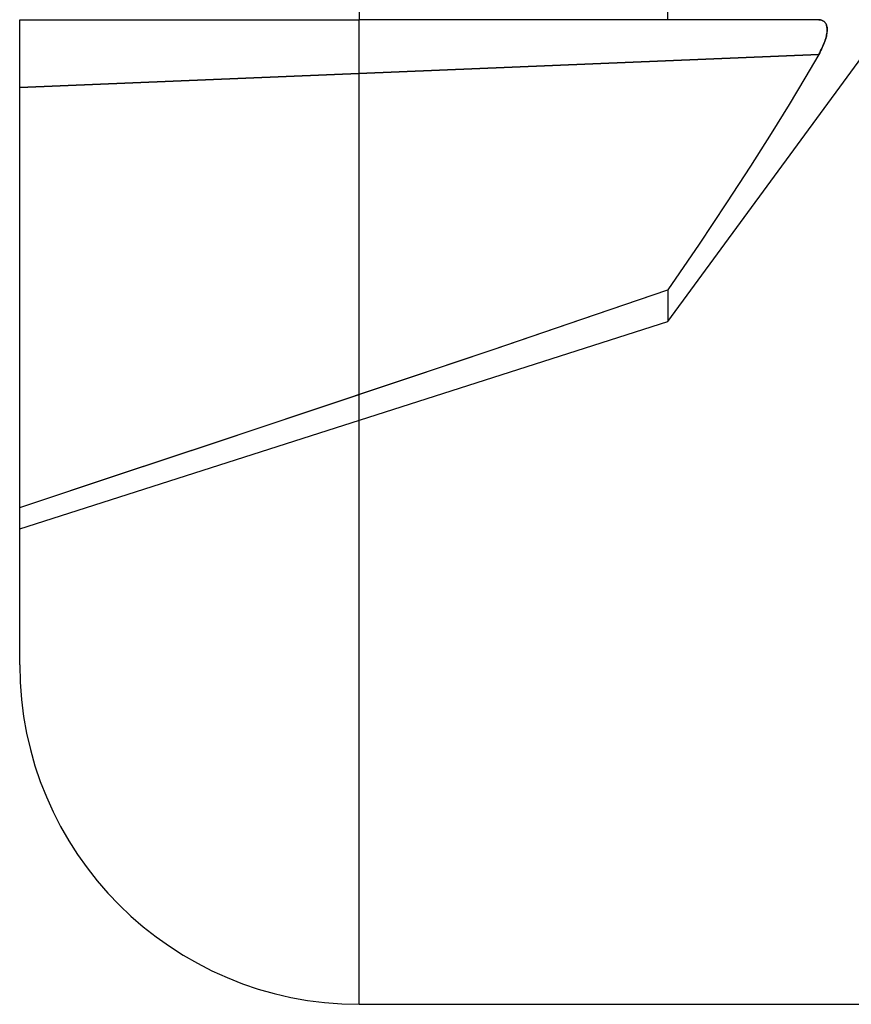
# Model space of a CAD drawing. Header units: millimetres. Extents: x -50 to 1, y 0 to 191.
# Tile 17 of 151: x -20.75 to -18.3, y 3.94 to 6.84. Entities that reach past the tile are written whole.
import ezdxf

# ---------------------------------------------------------------- set-up
doc = ezdxf.new("R2010")
doc.units = ezdxf.units.MM
doc.layers.add('MAIN-2', color=7, linetype='Continuous')

msp = doc.modelspace()

# ---------------------------------------------------------------- linework, layer by layer
at = {"layer": 'MAIN-2'}
for p, q in [((-19.75, 7.8351), (-19.75, 6.835)), ((-18.8405, 6.835), (-18.8405, 7.3351)), ((-18.8405, 5.9463), (-17.822, 7.3351)), ((-18.8405, 6.835), (-18.8405, 7.3351)), ((-18.8405, 5.9463), (-17.822, 7.3351)), ((-18.8405, 6.835), (-18.8405, 7.3351)), ((-18.8405, 5.9463), (-17.822, 7.3351)), ((-18.8405, 6.835), (-18.8405, 7.3351)), ((-18.8405, 5.9463), (-17.822, 7.3351)), ((-18.8405, 6.835), (-18.8405, 7.3351)), ((-18.8405, 5.9463), (-17.822, 7.3351)), ((-18.8405, 6.835), (-18.8405, 7.3351)), ((-18.8405, 5.9463), (-17.822, 7.3351)), ((-18.8405, 6.835), (-18.8405, 7.3351)), ((-18.8405, 5.9463), (-17.822, 7.3351)), ((-20.75, 6.835), (-20.75, 6.835)), ((-20.75, 6.835), (-20.75, 6.835)), ((-20.75, 4.9351), (-20.75, 6.835)), ((-20.75, 6.835), (-20.749, 6.835)), ((-20.75, 6.835), (-20.75, 6.835)), ((-20.75, 6.835), (-20.75, 6.835)), ((-20.75, 6.835), (-20.75, 6.835)), ((-20.75, 6.835), (-20.75, 6.835)), ((-20.75, 6.835), (-20.75, 6.835)), ((-20.75, 6.835), (-20.75, 6.835)), ((-20.75, 6.835), (-20.75, 6.835)), ((-20.75, 6.835), (-20.75, 6.835)), ((-20.75, 6.835), (-20.75, 6.835)), ((-20.75, 6.835), (-20.75, 6.835)), ((-20.75, 6.835), (-20.75, 6.835)), ((-20.75, 6.835), (-20.75, 6.835)), ((-20.749, 6.835), (-20.7459, 6.835)), ((-20.7459, 6.835), (-20.7408, 6.835)), ((-20.7408, 6.835), (-20.7337, 6.835)), ((-20.7337, 6.835), (-20.7246, 6.835)), ((-20.7246, 6.835), (-20.7137, 6.835)), ((-20.7137, 6.835), (-20.7009, 6.835)), ((-20.7009, 6.835), (-20.6865, 6.835)), ((-20.6865, 6.835), (-20.6704, 6.835)), ((-20.6704, 6.835), (-20.6525, 6.835)), ((-20.6525, 6.835), (-20.6327, 6.835)), ((-20.6327, 6.835), (-20.6108, 6.835)), ((-20.6108, 6.835), (-20.5867, 6.835)), ((-20.5867, 6.835), (-20.5606, 6.835)), ((-20.5606, 6.835), (-20.5328, 6.835)), ((-20.5328, 6.835), (-20.5034, 6.835)), ((-20.5034, 6.835), (-20.4726, 6.835)), ((-20.4726, 6.835), (-20.4406, 6.835)), ((-20.4406, 6.835), (-20.4075, 6.835)), ((-20.4075, 6.835), (-20.3733, 6.835)), ((-20.3733, 6.835), (-20.3382, 6.835)), ((-20.3382, 6.835), (-20.3018, 6.835)), ((-20.3018, 6.835), (-20.264, 6.835)), ((-20.264, 6.835), (-20.2246, 6.835)), ((-20.2246, 6.835), (-20.1838, 6.835)), ((-20.1838, 6.835), (-20.1419, 6.835)), ((-20.1419, 6.835), (-20.0993, 6.835)), ((-20.0993, 6.835), (-20.0563, 6.835)), ((-20.0563, 6.835), (-20.013, 6.835)), ((-20.013, 6.835), (-19.9695, 6.835)), ((-19.9695, 6.835), (-19.9258, 6.835)), ((-19.9258, 6.835), (-19.8821, 6.835)), ((-19.8821, 6.835), (-19.8382, 6.835)), ((-19.8382, 6.835), (-19.7942, 6.835)), ((-19.7942, 6.835), (-19.75, 6.835)), ((-19.75, 3.9351), (-19.75, 6.835)), ((-19.75, 3.9351), (-19.75, 6.835)), ((-19.75, 6.835), (-19.75, 6.835)), ((-19.75, 6.835), (-19.75, 6.835)), ((-19.6199, 6.835), (-19.75, 6.835)), ((-19.75, 3.9351), (-19.75, 6.835)), ((-19.75, 3.9351), (-19.75, 6.835)), ((-19.75, 6.835), (-19.75, 6.835)), ((-19.75, 6.835), (-19.75, 6.835)), ((-19.75, 3.9351), (-19.75, 6.835)), ((-19.75, 3.9351), (-19.75, 6.835)), ((-19.75, 6.835), (-19.75, 6.835)), ((-19.75, 6.835), (-19.75, 6.835)), ((-19.75, 3.9351), (-19.75, 6.835)), ((-19.75, 3.9351), (-19.75, 6.835)), ((-19.75, 6.835), (-19.75, 6.835)), ((-19.75, 6.835), (-19.75, 6.835)), ((-19.75, 3.9351), (-19.75, 6.835)), ((-19.75, 3.9351), (-19.75, 6.835)), ((-19.75, 6.835), (-19.75, 6.835)), ((-19.75, 6.835), (-19.75, 6.835)), ((-19.75, 3.9351), (-19.75, 6.835)), ((-19.75, 6.835), (-19.75, 6.835)), ((-19.75, 6.835), (-19.75, 6.835)), ((-19.75, 3.9351), (-19.75, 6.835)), ((-19.75, 3.9351), (-19.75, 6.835)), ((-19.75, 6.835), (-19.75, 6.835)), ((-19.75, 6.835), (-19.75, 6.835)), ((-19.75, 3.9351), (-19.75, 6.835)), ((-19.4899, 6.835), (-19.6199, 6.835)), ((-19.3599, 6.835), (-19.4899, 6.835)), ((-19.23, 6.835), (-19.3599, 6.835)), ((-19.1001, 6.835), (-19.23, 6.835)), ((-18.9703, 6.835), (-19.1001, 6.835)), ((-18.8405, 6.835), (-18.9703, 6.835)), ((-18.7489, 6.835), (-18.8405, 6.835)), ((-18.6682, 6.835), (-18.7489, 6.835)), ((-18.5975, 6.835), (-18.6682, 6.835)), ((-18.536, 6.835), (-18.5975, 6.835)), ((-18.4829, 6.835), (-18.536, 6.835)), ((-18.4367, 6.835), (-18.4829, 6.835)), ((-18.3961, 6.835), (-18.4367, 6.835)), ((-18.3933, 6.8349), (-18.3961, 6.835)), ((-18.3961, 6.835), (-18.3933, 6.8349)), ((-18.3961, 6.835), (-18.3933, 6.8349)), ((-18.3933, 6.8349), (-18.3961, 6.835)), ((-18.3961, 6.835), (-18.3933, 6.8349)), ((-18.3933, 6.8349), (-18.3961, 6.835)), ((-18.3961, 6.835), (-18.3933, 6.8349)), ((-18.3933, 6.8349), (-18.3961, 6.835)), ((-18.3961, 6.835), (-18.3933, 6.8349)), ((-18.3933, 6.8349), (-18.3961, 6.835)), ((-18.3961, 6.835), (-18.3933, 6.8349)), ((-18.3933, 6.8349), (-18.3961, 6.835)), ((-18.3961, 6.835), (-18.3933, 6.8349)), ((-18.3933, 6.8349), (-18.3961, 6.835)), ((-18.3906, 6.8345), (-18.3933, 6.8349)), ((-18.3933, 6.8349), (-18.3906, 6.8345)), ((-18.3933, 6.8349), (-18.3906, 6.8345)), ((-18.3906, 6.8345), (-18.3933, 6.8349)), ((-18.3933, 6.8349), (-18.3906, 6.8345)), ((-18.3906, 6.8345), (-18.3933, 6.8349)), ((-18.3933, 6.8349), (-18.3906, 6.8345)), ((-18.3906, 6.8345), (-18.3933, 6.8349)), ((-18.3933, 6.8349), (-18.3906, 6.8345)), ((-18.3906, 6.8345), (-18.3933, 6.8349)), ((-18.3933, 6.8349), (-18.3906, 6.8345)), ((-18.3906, 6.8345), (-18.3933, 6.8349)), ((-18.3933, 6.8349), (-18.3906, 6.8345)), ((-18.3906, 6.8345), (-18.3933, 6.8349)), ((-18.3882, 6.8339), (-18.3906, 6.8345)), ((-18.3906, 6.8345), (-18.3882, 6.8339)), ((-18.3906, 6.8345), (-18.3882, 6.8339)), ((-18.3882, 6.8339), (-18.3906, 6.8345)), ((-18.3906, 6.8345), (-18.3882, 6.8339)), ((-18.3882, 6.8339), (-18.3906, 6.8345)), ((-18.3906, 6.8345), (-18.3882, 6.8339)), ((-18.3882, 6.8339), (-18.3906, 6.8345)), ((-18.3906, 6.8345), (-18.3882, 6.8339)), ((-18.3882, 6.8339), (-18.3906, 6.8345)), ((-18.3906, 6.8345), (-18.3882, 6.8339)), ((-18.3882, 6.8339), (-18.3906, 6.8345)), ((-18.3906, 6.8345), (-18.3882, 6.8339)), ((-18.3882, 6.8339), (-18.3906, 6.8345)), ((-18.3859, 6.8331), (-18.3882, 6.8339)), ((-18.3882, 6.8339), (-18.3859, 6.8331)), ((-18.3882, 6.8339), (-18.3859, 6.8331)), ((-18.3859, 6.8331), (-18.3882, 6.8339)), ((-18.3882, 6.8339), (-18.3859, 6.8331)), ((-18.3859, 6.8331), (-18.3882, 6.8339)), ((-18.3882, 6.8339), (-18.3859, 6.8331)), ((-18.3859, 6.8331), (-18.3882, 6.8339)), ((-18.3882, 6.8339), (-18.3859, 6.8331)), ((-18.3859, 6.8331), (-18.3882, 6.8339)), ((-18.3882, 6.8339), (-18.3859, 6.8331)), ((-18.3859, 6.8331), (-18.3882, 6.8339)), ((-18.3882, 6.8339), (-18.3859, 6.8331)), ((-18.3859, 6.8331), (-18.3882, 6.8339)), ((-18.3837, 6.832), (-18.3859, 6.8331)), ((-18.3859, 6.8331), (-18.3837, 6.832)), ((-18.3859, 6.8331), (-18.3837, 6.832)), ((-18.3837, 6.832), (-18.3859, 6.8331)), ((-18.3859, 6.8331), (-18.3837, 6.832)), ((-18.3837, 6.832), (-18.3859, 6.8331)), ((-18.3859, 6.8331), (-18.3837, 6.832)), ((-18.3837, 6.832), (-18.3859, 6.8331)), ((-18.3859, 6.8331), (-18.3837, 6.832)), ((-18.3837, 6.832), (-18.3859, 6.8331)), ((-18.3859, 6.8331), (-18.3837, 6.832)), ((-18.3837, 6.832), (-18.3859, 6.8331)), ((-18.3859, 6.8331), (-18.3837, 6.832)), ((-18.3837, 6.832), (-18.3859, 6.8331)), ((-18.3818, 6.8308), (-18.3837, 6.832)), ((-18.3837, 6.832), (-18.3818, 6.8308)), ((-18.3837, 6.832), (-18.3818, 6.8308)), ((-18.3818, 6.8308), (-18.3837, 6.832)), ((-18.3837, 6.832), (-18.3818, 6.8308)), ((-18.3818, 6.8308), (-18.3837, 6.832)), ((-18.3837, 6.832), (-18.3818, 6.8308)), ((-18.3818, 6.8308), (-18.3837, 6.832)), ((-18.3837, 6.832), (-18.3818, 6.8308)), ((-18.3818, 6.8308), (-18.3837, 6.832)), ((-18.3837, 6.832), (-18.3818, 6.8308)), ((-18.3818, 6.8308), (-18.3837, 6.832)), ((-18.3837, 6.832), (-18.3818, 6.8308)), ((-18.3818, 6.8308), (-18.3837, 6.832)), ((-18.38, 6.8293), (-18.3818, 6.8308)), ((-18.3818, 6.8308), (-18.38, 6.8293)), ((-18.3818, 6.8308), (-18.38, 6.8293)), ((-18.38, 6.8293), (-18.3818, 6.8308)), ((-18.3818, 6.8308), (-18.38, 6.8293)), ((-18.38, 6.8293), (-18.3818, 6.8308)), ((-18.3818, 6.8308), (-18.38, 6.8293)), ((-18.38, 6.8293), (-18.3818, 6.8308)), ((-18.3818, 6.8308), (-18.38, 6.8293)), ((-18.38, 6.8293), (-18.3818, 6.8308)), ((-18.3818, 6.8308), (-18.38, 6.8293)), ((-18.38, 6.8293), (-18.3818, 6.8308)), ((-18.3818, 6.8308), (-18.38, 6.8293)), ((-18.38, 6.8293), (-18.3818, 6.8308)), ((-18.3784, 6.8277), (-18.38, 6.8293)), ((-18.38, 6.8293), (-18.3784, 6.8277)), ((-18.38, 6.8293), (-18.3784, 6.8277)), ((-18.3784, 6.8277), (-18.38, 6.8293)), ((-18.38, 6.8293), (-18.3784, 6.8277)), ((-18.3784, 6.8277), (-18.38, 6.8293)), ((-18.38, 6.8293), (-18.3784, 6.8277)), ((-18.3784, 6.8277), (-18.38, 6.8293)), ((-18.38, 6.8293), (-18.3784, 6.8277)), ((-18.3784, 6.8277), (-18.38, 6.8293)), ((-18.38, 6.8293), (-18.3784, 6.8277)), ((-18.3784, 6.8277), (-18.38, 6.8293)), ((-18.38, 6.8293), (-18.3784, 6.8277)), ((-18.3784, 6.8277), (-18.38, 6.8293)), ((-18.377, 6.826), (-18.3784, 6.8277)), ((-18.3784, 6.8277), (-18.377, 6.826)), ((-18.3784, 6.8277), (-18.377, 6.826)), ((-18.377, 6.826), (-18.3784, 6.8277)), ((-18.3784, 6.8277), (-18.377, 6.826)), ((-18.377, 6.826), (-18.3784, 6.8277)), ((-18.3784, 6.8277), (-18.377, 6.826)), ((-18.377, 6.826), (-18.3784, 6.8277)), ((-18.3784, 6.8277), (-18.377, 6.826)), ((-18.377, 6.826), (-18.3784, 6.8277)), ((-18.3784, 6.8277), (-18.377, 6.826)), ((-18.377, 6.826), (-18.3784, 6.8277)), ((-18.3784, 6.8277), (-18.377, 6.826)), ((-18.377, 6.826), (-18.3784, 6.8277)), ((-18.3757, 6.824), (-18.377, 6.826)), ((-18.377, 6.826), (-18.3757, 6.824)), ((-18.377, 6.826), (-18.3757, 6.824)), ((-18.3757, 6.824), (-18.377, 6.826)), ((-18.377, 6.826), (-18.3757, 6.824)), ((-18.3757, 6.824), (-18.377, 6.826)), ((-18.377, 6.826), (-18.3757, 6.824)), ((-18.3757, 6.824), (-18.377, 6.826)), ((-18.377, 6.826), (-18.3757, 6.824)), ((-18.3757, 6.824), (-18.377, 6.826)), ((-18.377, 6.826), (-18.3757, 6.824)), ((-18.3757, 6.824), (-18.377, 6.826)), ((-18.377, 6.826), (-18.3757, 6.824)), ((-18.3757, 6.824), (-18.377, 6.826)), ((-18.3746, 6.822), (-18.3757, 6.824)), ((-18.3757, 6.824), (-18.3746, 6.822)), ((-18.3757, 6.824), (-18.3746, 6.822)), ((-18.3746, 6.822), (-18.3757, 6.824)), ((-18.3757, 6.824), (-18.3746, 6.822)), ((-18.3746, 6.822), (-18.3757, 6.824)), ((-18.3757, 6.824), (-18.3746, 6.822)), ((-18.3746, 6.822), (-18.3757, 6.824)), ((-18.3757, 6.824), (-18.3746, 6.822)), ((-18.3746, 6.822), (-18.3757, 6.824)), ((-18.3757, 6.824), (-18.3746, 6.822)), ((-18.3746, 6.822), (-18.3757, 6.824)), ((-18.3757, 6.824), (-18.3746, 6.822)), ((-18.3746, 6.822), (-18.3757, 6.824)), ((-18.3737, 6.8198), (-18.3746, 6.822)), ((-18.3746, 6.822), (-18.3737, 6.8198)), ((-18.3746, 6.822), (-18.3737, 6.8198)), ((-18.3737, 6.8198), (-18.3746, 6.822)), ((-18.3746, 6.822), (-18.3737, 6.8198)), ((-18.3737, 6.8198), (-18.3746, 6.822)), ((-18.3746, 6.822), (-18.3737, 6.8198)), ((-18.3737, 6.8198), (-18.3746, 6.822)), ((-18.3746, 6.822), (-18.3737, 6.8198)), ((-18.3737, 6.8198), (-18.3746, 6.822)), ((-18.3746, 6.822), (-18.3737, 6.8198)), ((-18.3737, 6.8198), (-18.3746, 6.822)), ((-18.3746, 6.822), (-18.3737, 6.8198)), ((-18.3737, 6.8198), (-18.3746, 6.822)), ((-18.3729, 6.8175), (-18.3737, 6.8198)), ((-18.3737, 6.8198), (-18.3729, 6.8174)), ((-18.3737, 6.8198), (-18.3729, 6.8174)), ((-18.3729, 6.8175), (-18.3737, 6.8198)), ((-18.3737, 6.8198), (-18.3729, 6.8174)), ((-18.3729, 6.8175), (-18.3737, 6.8198)), ((-18.3737, 6.8198), (-18.3729, 6.8174)), ((-18.3729, 6.8175), (-18.3737, 6.8198)), ((-18.3737, 6.8198), (-18.3729, 6.8174)), ((-18.3729, 6.8175), (-18.3737, 6.8198)), ((-18.3737, 6.8198), (-18.3729, 6.8174)), ((-18.3729, 6.8175), (-18.3737, 6.8198)), ((-18.3737, 6.8198), (-18.3729, 6.8174)), ((-18.3729, 6.8175), (-18.3737, 6.8198)), ((-18.3723, 6.815), (-18.3729, 6.8175)), ((-18.3723, 6.815), (-18.3729, 6.8175)), ((-18.3723, 6.815), (-18.3729, 6.8175)), ((-18.3723, 6.815), (-18.3729, 6.8175)), ((-18.3723, 6.815), (-18.3729, 6.8175)), ((-18.3723, 6.815), (-18.3729, 6.8175)), ((-18.3723, 6.815), (-18.3729, 6.8175)), ((-18.3729, 6.8174), (-18.3723, 6.815)), ((-18.3729, 6.8174), (-18.3723, 6.815)), ((-18.3729, 6.8174), (-18.3723, 6.815)), ((-18.3729, 6.8174), (-18.3723, 6.815)), ((-18.3729, 6.8174), (-18.3723, 6.815)), ((-18.3729, 6.8174), (-18.3723, 6.815)), ((-18.3729, 6.8174), (-18.3723, 6.815)), ((-18.3746, 6.7832), (-18.3737, 6.787)), ((-18.3737, 6.787), (-18.3746, 6.7832)), ((-18.3737, 6.787), (-18.3746, 6.7832)), ((-18.3746, 6.7832), (-18.3737, 6.787)), ((-18.3737, 6.787), (-18.3746, 6.7832)), ((-18.3746, 6.7832), (-18.3737, 6.787)), ((-18.3737, 6.787), (-18.3746, 6.7832)), ((-18.3746, 6.7832), (-18.3737, 6.787)), ((-18.3737, 6.787), (-18.3746, 6.7832)), ((-18.3746, 6.7832), (-18.3737, 6.787)), ((-18.3737, 6.787), (-18.3746, 6.7832)), ((-18.3746, 6.7832), (-18.3737, 6.787)), ((-18.3737, 6.787), (-18.3746, 6.7832)), ((-18.3746, 6.7832), (-18.3737, 6.787)), ((-18.3737, 6.787), (-18.3729, 6.7907)), ((-18.3729, 6.7907), (-18.3737, 6.787)), ((-18.3729, 6.7907), (-18.3737, 6.787)), ((-18.3737, 6.787), (-18.3729, 6.7907)), ((-18.3729, 6.7907), (-18.3737, 6.787)), ((-18.3737, 6.787), (-18.3729, 6.7907)), ((-18.3729, 6.7907), (-18.3737, 6.787)), ((-18.3737, 6.787), (-18.3729, 6.7907)), ((-18.3729, 6.7907), (-18.3737, 6.787)), ((-18.3737, 6.787), (-18.3729, 6.7907)), ((-18.3729, 6.7907), (-18.3737, 6.787)), ((-18.3737, 6.787), (-18.3729, 6.7907)), ((-18.3729, 6.7907), (-18.3737, 6.787)), ((-18.3737, 6.787), (-18.3729, 6.7907)), ((-18.3729, 6.7907), (-18.3723, 6.7942)), ((-18.3723, 6.7942), (-18.3729, 6.7907)), ((-18.3723, 6.7942), (-18.3729, 6.7907)), ((-18.3729, 6.7907), (-18.3723, 6.7942)), ((-18.3723, 6.7942), (-18.3729, 6.7907)), ((-18.3729, 6.7907), (-18.3723, 6.7942)), ((-18.3723, 6.7942), (-18.3729, 6.7907)), ((-18.3729, 6.7907), (-18.3723, 6.7942)), ((-18.3723, 6.7942), (-18.3729, 6.7907)), ((-18.3729, 6.7907), (-18.3723, 6.7942)), ((-18.3723, 6.7942), (-18.3729, 6.7907)), ((-18.3729, 6.7907), (-18.3723, 6.7942)), ((-18.3723, 6.7942), (-18.3729, 6.7907)), ((-18.3729, 6.7907), (-18.3723, 6.7942)), ((-18.3719, 6.8124), (-18.3723, 6.815)), ((-18.3723, 6.815), (-18.3718, 6.8124)), ((-18.3723, 6.815), (-18.3718, 6.8124)), ((-18.3719, 6.8124), (-18.3723, 6.815)), ((-18.3723, 6.815), (-18.3718, 6.8124)), ((-18.3719, 6.8124), (-18.3723, 6.815)), ((-18.3723, 6.815), (-18.3718, 6.8124)), ((-18.3719, 6.8124), (-18.3723, 6.815)), ((-18.3723, 6.815), (-18.3718, 6.8124)), ((-18.3719, 6.8124), (-18.3723, 6.815)), ((-18.3723, 6.815), (-18.3718, 6.8124)), ((-18.3719, 6.8124), (-18.3723, 6.815)), ((-18.3723, 6.815), (-18.3718, 6.8124)), ((-18.3719, 6.8124), (-18.3723, 6.815)), ((-18.3723, 6.7942), (-18.3718, 6.7976)), ((-18.3723, 6.7942), (-18.3718, 6.7976)), ((-18.3723, 6.7942), (-18.3718, 6.7976)), ((-18.3723, 6.7942), (-18.3718, 6.7976)), ((-18.3723, 6.7942), (-18.3718, 6.7976)), ((-18.3723, 6.7942), (-18.3718, 6.7976)), ((-18.3723, 6.7942), (-18.3718, 6.7976)), ((-18.3719, 6.7975), (-18.3723, 6.7942)), ((-18.3719, 6.7975), (-18.3723, 6.7942)), ((-18.3719, 6.7975), (-18.3723, 6.7942)), ((-18.3719, 6.7975), (-18.3723, 6.7942)), ((-18.3719, 6.7975), (-18.3723, 6.7942)), ((-18.3719, 6.7975), (-18.3723, 6.7942)), ((-18.3719, 6.7975), (-18.3723, 6.7942)), ((-18.3715, 6.8097), (-18.3719, 6.8124)), ((-18.3715, 6.8097), (-18.3719, 6.8124)), ((-18.3715, 6.8097), (-18.3719, 6.8124)), ((-18.3715, 6.8097), (-18.3719, 6.8124)), ((-18.3715, 6.8097), (-18.3719, 6.8124)), ((-18.3715, 6.8097), (-18.3719, 6.8124)), ((-18.3715, 6.8097), (-18.3719, 6.8124)), ((-18.3715, 6.8008), (-18.3719, 6.7975)), ((-18.3715, 6.8008), (-18.3719, 6.7975)), ((-18.3715, 6.8008), (-18.3719, 6.7975)), ((-18.3715, 6.8008), (-18.3719, 6.7975)), ((-18.3715, 6.8008), (-18.3719, 6.7975)), ((-18.3715, 6.8008), (-18.3719, 6.7975)), ((-18.3715, 6.8008), (-18.3719, 6.7975)), ((-18.3718, 6.8124), (-18.3715, 6.8096)), ((-18.3718, 6.8124), (-18.3715, 6.8096)), ((-18.3718, 6.8124), (-18.3715, 6.8096)), ((-18.3718, 6.8124), (-18.3715, 6.8096)), ((-18.3718, 6.8124), (-18.3715, 6.8096)), ((-18.3718, 6.8124), (-18.3715, 6.8096)), ((-18.3718, 6.8124), (-18.3715, 6.8096)), ((-18.3718, 6.7976), (-18.3715, 6.8008)), ((-18.3718, 6.7976), (-18.3715, 6.8008)), ((-18.3718, 6.7976), (-18.3715, 6.8008)), ((-18.3718, 6.7976), (-18.3715, 6.8008)), ((-18.3718, 6.7976), (-18.3715, 6.8008)), ((-18.3718, 6.7976), (-18.3715, 6.8008)), ((-18.3718, 6.7976), (-18.3715, 6.8008)), ((-18.3714, 6.8069), (-18.3715, 6.8097)), ((-18.3714, 6.8069), (-18.3715, 6.8097)), ((-18.3714, 6.8069), (-18.3715, 6.8097)), ((-18.3714, 6.8069), (-18.3715, 6.8097)), ((-18.3714, 6.8069), (-18.3715, 6.8097)), ((-18.3714, 6.8069), (-18.3715, 6.8097)), ((-18.3714, 6.8069), (-18.3715, 6.8097)), ((-18.3715, 6.8096), (-18.3714, 6.8068)), ((-18.3715, 6.8096), (-18.3714, 6.8068)), ((-18.3715, 6.8096), (-18.3714, 6.8068)), ((-18.3715, 6.8096), (-18.3714, 6.8068)), ((-18.3715, 6.8096), (-18.3714, 6.8068)), ((-18.3715, 6.8096), (-18.3714, 6.8068)), ((-18.3715, 6.8096), (-18.3714, 6.8068)), ((-18.3715, 6.8008), (-18.3714, 6.8039)), ((-18.3714, 6.8039), (-18.3715, 6.8008)), ((-18.3714, 6.8039), (-18.3715, 6.8008)), ((-18.3715, 6.8008), (-18.3714, 6.8039)), ((-18.3714, 6.8039), (-18.3715, 6.8008)), ((-18.3715, 6.8008), (-18.3714, 6.8039)), ((-18.3714, 6.8039), (-18.3715, 6.8008)), ((-18.3715, 6.8008), (-18.3714, 6.8039)), ((-18.3714, 6.8039), (-18.3715, 6.8008)), ((-18.3715, 6.8008), (-18.3714, 6.8039)), ((-18.3714, 6.8039), (-18.3715, 6.8008)), ((-18.3715, 6.8008), (-18.3714, 6.8039)), ((-18.3714, 6.8039), (-18.3715, 6.8008)), ((-18.3715, 6.8008), (-18.3714, 6.8039)), ((-18.3714, 6.8039), (-18.3714, 6.8069)), ((-18.3714, 6.8039), (-18.3714, 6.8069)), ((-18.3714, 6.8039), (-18.3714, 6.8069)), ((-18.3714, 6.8039), (-18.3714, 6.8069)), ((-18.3714, 6.8039), (-18.3714, 6.8069)), ((-18.3714, 6.8039), (-18.3714, 6.8069)), ((-18.3714, 6.8039), (-18.3714, 6.8069)), ((-18.3714, 6.8068), (-18.3714, 6.8039)), ((-18.3714, 6.8068), (-18.3714, 6.8039)), ((-18.3714, 6.8068), (-18.3714, 6.8039)), ((-18.3714, 6.8068), (-18.3714, 6.8039)), ((-18.3714, 6.8068), (-18.3714, 6.8039)), ((-18.3714, 6.8068), (-18.3714, 6.8039)), ((-18.3714, 6.8068), (-18.3714, 6.8039)), ((-18.3859, 6.7527), (-18.3837, 6.7575)), ((-18.3837, 6.7575), (-18.3859, 6.7527)), ((-18.3837, 6.7575), (-18.3859, 6.7527)), ((-18.3859, 6.7527), (-18.3837, 6.7575)), ((-18.3837, 6.7575), (-18.3859, 6.7527)), ((-18.3859, 6.7527), (-18.3837, 6.7575)), ((-18.3837, 6.7575), (-18.3859, 6.7527)), ((-18.3859, 6.7527), (-18.3837, 6.7575)), ((-18.3837, 6.7575), (-18.3859, 6.7527)), ((-18.3859, 6.7527), (-18.3837, 6.7575)), ((-18.3837, 6.7575), (-18.3859, 6.7527)), ((-18.3859, 6.7527), (-18.3837, 6.7575)), ((-18.3837, 6.7575), (-18.3859, 6.7527)), ((-18.3859, 6.7527), (-18.3837, 6.7575)), ((-18.3837, 6.7575), (-18.3818, 6.7621)), ((-18.3818, 6.7621), (-18.3837, 6.7575)), ((-18.3818, 6.7621), (-18.3837, 6.7575)), ((-18.3837, 6.7575), (-18.3818, 6.7621)), ((-18.3818, 6.7621), (-18.3837, 6.7575)), ((-18.3837, 6.7575), (-18.3818, 6.7621)), ((-18.3818, 6.7621), (-18.3837, 6.7575)), ((-18.3837, 6.7575), (-18.3818, 6.7621)), ((-18.3818, 6.7621), (-18.3837, 6.7575)), ((-18.3837, 6.7575), (-18.3818, 6.7621)), ((-18.3818, 6.7621), (-18.3837, 6.7575)), ((-18.3837, 6.7575), (-18.3818, 6.7621)), ((-18.3818, 6.7621), (-18.3837, 6.7575)), ((-18.3837, 6.7575), (-18.3818, 6.7621)), ((-18.3818, 6.7621), (-18.38, 6.7666)), ((-18.38, 6.7666), (-18.3818, 6.7621)), ((-18.38, 6.7666), (-18.3818, 6.7621)), ((-18.3818, 6.7621), (-18.38, 6.7666)), ((-18.38, 6.7666), (-18.3818, 6.7621)), ((-18.3818, 6.7621), (-18.38, 6.7666)), ((-18.38, 6.7666), (-18.3818, 6.7621)), ((-18.3818, 6.7621), (-18.38, 6.7666)), ((-18.38, 6.7666), (-18.3818, 6.7621)), ((-18.3818, 6.7621), (-18.38, 6.7666)), ((-18.38, 6.7666), (-18.3818, 6.7621)), ((-18.3818, 6.7621), (-18.38, 6.7666)), ((-18.38, 6.7666), (-18.3818, 6.7621)), ((-18.3818, 6.7621), (-18.38, 6.7666)), ((-18.38, 6.7666), (-18.3784, 6.771)), ((-18.3784, 6.771), (-18.38, 6.7666)), ((-18.3784, 6.771), (-18.38, 6.7666)), ((-18.38, 6.7666), (-18.3784, 6.771)), ((-18.3784, 6.771), (-18.38, 6.7666)), ((-18.38, 6.7666), (-18.3784, 6.771)), ((-18.3784, 6.771), (-18.38, 6.7666)), ((-18.38, 6.7666), (-18.3784, 6.771)), ((-18.3784, 6.771), (-18.38, 6.7666)), ((-18.38, 6.7666), (-18.3784, 6.771)), ((-18.3784, 6.771), (-18.38, 6.7666)), ((-18.38, 6.7666), (-18.3784, 6.771)), ((-18.3784, 6.771), (-18.38, 6.7666)), ((-18.38, 6.7666), (-18.3784, 6.771)), ((-18.3784, 6.771), (-18.377, 6.7752)), ((-18.377, 6.7752), (-18.3784, 6.771)), ((-18.377, 6.7752), (-18.3784, 6.771)), ((-18.3784, 6.771), (-18.377, 6.7752)), ((-18.377, 6.7752), (-18.3784, 6.771)), ((-18.3784, 6.771), (-18.377, 6.7752)), ((-18.377, 6.7752), (-18.3784, 6.771)), ((-18.3784, 6.771), (-18.377, 6.7752)), ((-18.377, 6.7752), (-18.3784, 6.771)), ((-18.3784, 6.771), (-18.377, 6.7752)), ((-18.377, 6.7752), (-18.3784, 6.771)), ((-18.3784, 6.771), (-18.377, 6.7752)), ((-18.377, 6.7752), (-18.3784, 6.771)), ((-18.3784, 6.771), (-18.377, 6.7752)), ((-18.377, 6.7752), (-18.3757, 6.7793)), ((-18.3757, 6.7793), (-18.377, 6.7752)), ((-18.3757, 6.7793), (-18.377, 6.7752)), ((-18.377, 6.7752), (-18.3757, 6.7793)), ((-18.3757, 6.7793), (-18.377, 6.7752)), ((-18.377, 6.7752), (-18.3757, 6.7793)), ((-18.3757, 6.7793), (-18.377, 6.7752)), ((-18.377, 6.7752), (-18.3757, 6.7793)), ((-18.3757, 6.7793), (-18.377, 6.7752)), ((-18.377, 6.7752), (-18.3757, 6.7793)), ((-18.3757, 6.7793), (-18.377, 6.7752)), ((-18.377, 6.7752), (-18.3757, 6.7793)), ((-18.3757, 6.7793), (-18.377, 6.7752)), ((-18.377, 6.7752), (-18.3757, 6.7793)), ((-18.3757, 6.7793), (-18.3746, 6.7832)), ((-18.3746, 6.7832), (-18.3757, 6.7793)), ((-18.3746, 6.7832), (-18.3757, 6.7793)), ((-18.3757, 6.7793), (-18.3746, 6.7832)), ((-18.3746, 6.7832), (-18.3757, 6.7793)), ((-18.3757, 6.7793), (-18.3746, 6.7832)), ((-18.3746, 6.7832), (-18.3757, 6.7793)), ((-18.3757, 6.7793), (-18.3746, 6.7832)), ((-18.3746, 6.7832), (-18.3757, 6.7793)), ((-18.3757, 6.7793), (-18.3746, 6.7832)), ((-18.3746, 6.7832), (-18.3757, 6.7793)), ((-18.3757, 6.7793), (-18.3746, 6.7832)), ((-18.3746, 6.7832), (-18.3757, 6.7793)), ((-18.3757, 6.7793), (-18.3746, 6.7832)), ((-18.3961, 6.7327), (-20.75, 6.6351)), ((-20.75, 6.6351), (-18.3961, 6.7327)), ((-18.3961, 6.7327), (-20.75, 6.6351)), ((-20.75, 6.6351), (-18.3961, 6.7327)), ((-20.75, 6.6351), (-18.3961, 6.7327)), ((-18.3961, 6.7327), (-20.75, 6.6351)), ((-20.75, 6.6351), (-18.3961, 6.7327)), ((-18.3961, 6.7327), (-20.75, 6.6351)), ((-20.75, 6.6351), (-18.3961, 6.7327)), ((-18.3961, 6.7327), (-20.75, 6.6351)), ((-20.75, 6.6351), (-18.3961, 6.7327)), ((-18.3961, 6.7327), (-20.75, 6.6351)), ((-20.75, 6.6351), (-18.3961, 6.7327)), ((-18.3961, 6.7327), (-20.75, 6.6351)), ((-18.3961, 6.7327), (-18.4367, 6.6624)), ((-18.3961, 6.7327), (-18.4367, 6.6624)), ((-18.3961, 6.7327), (-18.4367, 6.6624)), ((-18.3961, 6.7327), (-18.4367, 6.6624)), ((-18.3961, 6.7327), (-18.4367, 6.6624)), ((-18.3961, 6.7327), (-18.4367, 6.6624)), ((-18.3961, 6.7327), (-18.4367, 6.6624)), ((-18.3961, 6.7327), (-18.4367, 6.6624)), ((-18.3961, 6.7327), (-18.4367, 6.6624)), ((-18.3961, 6.7327), (-18.4367, 6.6624)), ((-18.3961, 6.7327), (-18.4367, 6.6624)), ((-18.3961, 6.7327), (-18.4367, 6.6624)), ((-18.3961, 6.7327), (-18.4367, 6.6624)), ((-18.3961, 6.7327), (-18.4367, 6.6624)), ((-18.3961, 6.7327), (-18.3933, 6.7379)), ((-18.3933, 6.7379), (-18.3961, 6.7327)), ((-18.3933, 6.7379), (-18.3961, 6.7327)), ((-18.3961, 6.7327), (-18.3933, 6.7379)), ((-18.3933, 6.7379), (-18.3961, 6.7327)), ((-18.3961, 6.7327), (-18.3933, 6.7379)), ((-18.3933, 6.7379), (-18.3961, 6.7327)), ((-18.3961, 6.7327), (-18.3933, 6.7379)), ((-18.3933, 6.7379), (-18.3961, 6.7327)), ((-18.3961, 6.7327), (-18.3933, 6.7379)), ((-18.3933, 6.7379), (-18.3961, 6.7327)), ((-18.3961, 6.7327), (-18.3933, 6.7379)), ((-18.3933, 6.7379), (-18.3961, 6.7327)), ((-18.3961, 6.7327), (-18.3933, 6.7379)), ((-18.3933, 6.7379), (-18.3906, 6.743)), ((-18.3933, 6.7379), (-18.3906, 6.743)), ((-18.3933, 6.7379), (-18.3906, 6.743)), ((-18.3933, 6.7379), (-18.3906, 6.743)), ((-18.3933, 6.7379), (-18.3906, 6.743)), ((-18.3933, 6.7379), (-18.3906, 6.743)), ((-18.3933, 6.7379), (-18.3906, 6.743)), ((-18.3906, 6.7429), (-18.3933, 6.7379)), ((-18.3906, 6.7429), (-18.3933, 6.7379)), ((-18.3906, 6.7429), (-18.3933, 6.7379)), ((-18.3906, 6.7429), (-18.3933, 6.7379)), ((-18.3906, 6.7429), (-18.3933, 6.7379)), ((-18.3906, 6.7429), (-18.3933, 6.7379)), ((-18.3906, 6.7429), (-18.3933, 6.7379)), ((-18.3906, 6.743), (-18.3882, 6.7479)), ((-18.3882, 6.7479), (-18.3906, 6.7429)), ((-18.3882, 6.7479), (-18.3906, 6.7429)), ((-18.3906, 6.743), (-18.3882, 6.7479)), ((-18.3882, 6.7479), (-18.3906, 6.7429)), ((-18.3906, 6.743), (-18.3882, 6.7479)), ((-18.3882, 6.7479), (-18.3906, 6.7429)), ((-18.3906, 6.743), (-18.3882, 6.7479)), ((-18.3882, 6.7479), (-18.3906, 6.7429)), ((-18.3906, 6.743), (-18.3882, 6.7479)), ((-18.3882, 6.7479), (-18.3906, 6.7429)), ((-18.3906, 6.743), (-18.3882, 6.7479)), ((-18.3882, 6.7479), (-18.3906, 6.7429)), ((-18.3906, 6.743), (-18.3882, 6.7479)), ((-18.3882, 6.7479), (-18.3859, 6.7527)), ((-18.3859, 6.7527), (-18.3882, 6.7479)), ((-18.3859, 6.7527), (-18.3882, 6.7479)), ((-18.3882, 6.7479), (-18.3859, 6.7527)), ((-18.3859, 6.7527), (-18.3882, 6.7479)), ((-18.3882, 6.7479), (-18.3859, 6.7527)), ((-18.3859, 6.7527), (-18.3882, 6.7479)), ((-18.3882, 6.7479), (-18.3859, 6.7527)), ((-18.3859, 6.7527), (-18.3882, 6.7479)), ((-18.3882, 6.7479), (-18.3859, 6.7527)), ((-18.3859, 6.7527), (-18.3882, 6.7479)), ((-18.3882, 6.7479), (-18.3859, 6.7527)), ((-18.3859, 6.7527), (-18.3882, 6.7479)), ((-18.3882, 6.7479), (-18.3859, 6.7527)), ((-18.4367, 6.6624), (-18.4829, 6.5854)), ((-18.4367, 6.6624), (-18.4829, 6.5854)), ((-18.4367, 6.6624), (-18.4829, 6.5854)), ((-18.4367, 6.6624), (-18.4829, 6.5854)), ((-18.4367, 6.6624), (-18.4829, 6.5854)), ((-18.4367, 6.6624), (-18.4829, 6.5854)), ((-18.4367, 6.6624), (-18.4829, 6.5854)), ((-18.4367, 6.6624), (-18.4829, 6.5854)), ((-18.4367, 6.6624), (-18.4829, 6.5854)), ((-18.4367, 6.6624), (-18.4829, 6.5854)), ((-18.4367, 6.6624), (-18.4829, 6.5854)), ((-18.4367, 6.6624), (-18.4829, 6.5854)), ((-18.4367, 6.6624), (-18.4829, 6.5854)), ((-18.4367, 6.6624), (-18.4829, 6.5854)), ((-18.4829, 6.5854), (-18.536, 6.4996)), ((-18.4829, 6.5854), (-18.536, 6.4996)), ((-18.4829, 6.5854), (-18.536, 6.4996)), ((-18.4829, 6.5854), (-18.536, 6.4996)), ((-18.4829, 6.5854), (-18.536, 6.4996)), ((-18.4829, 6.5854), (-18.536, 6.4996)), ((-18.4829, 6.5854), (-18.536, 6.4996)), ((-18.4829, 6.5854), (-18.536, 6.4996)), ((-18.4829, 6.5854), (-18.536, 6.4996)), ((-18.4829, 6.5854), (-18.536, 6.4996)), ((-18.4829, 6.5854), (-18.536, 6.4996)), ((-18.4829, 6.5854), (-18.536, 6.4996)), ((-18.4829, 6.5854), (-18.536, 6.4996)), ((-18.4829, 6.5854), (-18.536, 6.4996)), ((-18.536, 6.4996), (-18.5975, 6.4034)), ((-18.536, 6.4996), (-18.5975, 6.4034)), ((-18.536, 6.4996), (-18.5975, 6.4034)), ((-18.536, 6.4996), (-18.5975, 6.4034)), ((-18.536, 6.4996), (-18.5975, 6.4034)), ((-18.536, 6.4996), (-18.5975, 6.4034)), ((-18.536, 6.4996), (-18.5975, 6.4034)), ((-18.536, 6.4996), (-18.5975, 6.4034)), ((-18.536, 6.4996), (-18.5975, 6.4034)), ((-18.536, 6.4996), (-18.5975, 6.4034)), ((-18.536, 6.4996), (-18.5975, 6.4034)), ((-18.536, 6.4996), (-18.5975, 6.4034)), ((-18.536, 6.4996), (-18.5975, 6.4034)), ((-18.536, 6.4996), (-18.5975, 6.4034)), ((-18.5975, 6.4034), (-18.6682, 6.2953)), ((-18.5975, 6.4034), (-18.6682, 6.2953)), ((-18.5975, 6.4034), (-18.6682, 6.2953)), ((-18.5975, 6.4034), (-18.6682, 6.2953)), ((-18.5975, 6.4034), (-18.6682, 6.2953)), ((-18.5975, 6.4034), (-18.6682, 6.2953)), ((-18.5975, 6.4034), (-18.6682, 6.2953)), ((-18.5975, 6.4034), (-18.6682, 6.2953)), ((-18.5975, 6.4034), (-18.6682, 6.2953)), ((-18.5975, 6.4034), (-18.6682, 6.2953)), ((-18.5975, 6.4034), (-18.6682, 6.2953)), ((-18.5975, 6.4034), (-18.6682, 6.2953)), ((-18.5975, 6.4034), (-18.6682, 6.2953)), ((-18.5975, 6.4034), (-18.6682, 6.2953)), ((-18.6682, 6.2953), (-18.7489, 6.1743)), ((-18.6682, 6.2953), (-18.7489, 6.1743)), ((-18.6682, 6.2953), (-18.7489, 6.1743)), ((-18.6682, 6.2953), (-18.7489, 6.1743)), ((-18.6682, 6.2953), (-18.7489, 6.1743)), ((-18.6682, 6.2953), (-18.7489, 6.1743)), ((-18.6682, 6.2953), (-18.7489, 6.1743)), ((-18.6682, 6.2953), (-18.7489, 6.1743)), ((-18.6682, 6.2953), (-18.7489, 6.1743)), ((-18.6682, 6.2953), (-18.7489, 6.1743)), ((-18.6682, 6.2953), (-18.7489, 6.1743)), ((-18.6682, 6.2953), (-18.7489, 6.1743)), ((-18.6682, 6.2953), (-18.7489, 6.1743)), ((-18.6682, 6.2953), (-18.7489, 6.1743)), ((-18.7489, 6.1743), (-18.8405, 6.0394)), ((-18.7489, 6.1743), (-18.8405, 6.0394)), ((-18.7489, 6.1743), (-18.8405, 6.0394)), ((-18.7489, 6.1743), (-18.8405, 6.0394)), ((-18.7489, 6.1743), (-18.8405, 6.0394)), ((-18.7489, 6.1743), (-18.8405, 6.0394)), ((-18.7489, 6.1743), (-18.8405, 6.0394)), ((-18.7489, 6.1743), (-18.8405, 6.0394)), ((-18.7489, 6.1743), (-18.8405, 6.0394)), ((-18.7489, 6.1743), (-18.8405, 6.0394)), ((-18.7489, 6.1743), (-18.8405, 6.0394)), ((-18.7489, 6.1743), (-18.8405, 6.0394)), ((-18.7489, 6.1743), (-18.8405, 6.0394)), ((-18.7489, 6.1743), (-18.8405, 6.0394)), ((-19.0967, 5.9519), (-18.8405, 6.0394)), ((-19.0967, 5.9519), (-18.8405, 6.0394)), ((-19.0967, 5.9519), (-18.8405, 6.0394)), ((-19.0967, 5.9519), (-18.8405, 6.0394)), ((-19.0967, 5.9519), (-18.8405, 6.0394)), ((-19.0967, 5.9519), (-18.8405, 6.0394)), ((-19.0967, 5.9519), (-18.8405, 6.0394)), ((-19.0915, 5.9537), (-18.8405, 6.0394)), ((-19.0915, 5.9537), (-18.8405, 6.0394)), ((-19.0915, 5.9537), (-18.8405, 6.0394)), ((-19.0915, 5.9537), (-18.8405, 6.0394)), ((-19.0915, 5.9537), (-18.8405, 6.0394)), ((-19.0915, 5.9537), (-18.8405, 6.0394)), ((-19.0915, 5.9537), (-18.8405, 6.0394)), ((-18.8405, 6.0394), (-18.8405, 5.9463)), ((-18.8405, 6.0394), (-18.8405, 5.9463)), ((-18.8405, 6.0394), (-18.8405, 5.9463)), ((-18.8405, 6.0394), (-18.8405, 5.9463)), ((-18.8405, 6.0394), (-18.8405, 5.9463)), ((-18.8405, 6.0394), (-18.8405, 5.9463)), ((-18.8405, 6.0394), (-18.8405, 5.9463)), ((-20.75, 5.3351), (-18.8405, 5.9463)), ((-20.75, 5.3351), (-18.8405, 5.9463)), ((-20.75, 5.3351), (-18.8405, 5.9463)), ((-20.75, 5.3351), (-18.8405, 5.9463)), ((-20.75, 5.3351), (-18.8405, 5.9463)), ((-20.75, 5.3351), (-18.8405, 5.9463)), ((-20.75, 5.3351), (-18.8405, 5.9463)), ((-19.3585, 5.8631), (-19.0967, 5.9519)), ((-19.3585, 5.8631), (-19.0967, 5.9519)), ((-19.3585, 5.8631), (-19.0967, 5.9519)), ((-19.3585, 5.8631), (-19.0967, 5.9519)), ((-19.3585, 5.8631), (-19.0967, 5.9519)), ((-19.3585, 5.8631), (-19.0967, 5.9519)), ((-19.3585, 5.8631), (-19.0967, 5.9519)), ((-19.3497, 5.8661), (-19.0915, 5.9537)), ((-19.3497, 5.8661), (-19.0915, 5.9537)), ((-19.3497, 5.8661), (-19.0915, 5.9537)), ((-19.3497, 5.8661), (-19.0915, 5.9537)), ((-19.3497, 5.8661), (-19.0915, 5.9537)), ((-19.3497, 5.8661), (-19.0915, 5.9537)), ((-19.3497, 5.8661), (-19.0915, 5.9537)), ((-19.6257, 5.773), (-19.3585, 5.8631)), ((-19.6257, 5.773), (-19.3585, 5.8631)), ((-19.6257, 5.773), (-19.3585, 5.8631)), ((-19.6257, 5.773), (-19.3585, 5.8631)), ((-19.6257, 5.773), (-19.3585, 5.8631)), ((-19.6257, 5.773), (-19.3585, 5.8631)), ((-19.6257, 5.773), (-19.3585, 5.8631)), ((-19.6153, 5.7765), (-19.3497, 5.8661)), ((-19.6153, 5.7765), (-19.3497, 5.8661)), ((-19.6153, 5.7765), (-19.3497, 5.8661)), ((-19.6153, 5.7765), (-19.3497, 5.8661)), ((-19.6153, 5.7765), (-19.3497, 5.8661)), ((-19.6153, 5.7765), (-19.3497, 5.8661)), ((-19.6153, 5.7765), (-19.3497, 5.8661)), ((-19.8983, 5.6816), (-19.6257, 5.773)), ((-19.8983, 5.6816), (-19.6257, 5.773)), ((-19.8983, 5.6816), (-19.6257, 5.773)), ((-19.8983, 5.6816), (-19.6257, 5.773)), ((-19.8983, 5.6816), (-19.6257, 5.773)), ((-19.8983, 5.6816), (-19.6257, 5.773)), ((-19.8983, 5.6816), (-19.6257, 5.773)), ((-19.8881, 5.685), (-19.6153, 5.7765)), ((-19.8881, 5.685), (-19.6153, 5.7765)), ((-19.8881, 5.685), (-19.6153, 5.7765)), ((-19.8881, 5.685), (-19.6153, 5.7765)), ((-19.8881, 5.685), (-19.6153, 5.7765)), ((-19.8881, 5.685), (-19.6153, 5.7765)), ((-19.8881, 5.685), (-19.6153, 5.7765)), ((-20.1682, 5.5916), (-19.8881, 5.685)), ((-20.1682, 5.5916), (-19.8881, 5.685)), ((-20.1682, 5.5916), (-19.8881, 5.685)), ((-20.1682, 5.5916), (-19.8881, 5.685)), ((-20.1682, 5.5916), (-19.8881, 5.685)), ((-20.1682, 5.5916), (-19.8881, 5.685)), ((-20.1682, 5.5916), (-19.8881, 5.685)), ((-20.1766, 5.5888), (-19.8983, 5.6816)), ((-20.1766, 5.5888), (-19.8983, 5.6816)), ((-20.1766, 5.5888), (-19.8983, 5.6816)), ((-20.1766, 5.5888), (-19.8983, 5.6816)), ((-20.1766, 5.5888), (-19.8983, 5.6816)), ((-20.1766, 5.5888), (-19.8983, 5.6816)), ((-20.1766, 5.5888), (-19.8983, 5.6816)), ((-20.4605, 5.4944), (-20.1766, 5.5888)), ((-20.4605, 5.4944), (-20.1766, 5.5888)), ((-20.4605, 5.4944), (-20.1766, 5.5888)), ((-20.4605, 5.4944), (-20.1766, 5.5888)), ((-20.4605, 5.4944), (-20.1766, 5.5888)), ((-20.4605, 5.4944), (-20.1766, 5.5888)), ((-20.4605, 5.4944), (-20.1766, 5.5888)), ((-20.4555, 5.4961), (-20.1682, 5.5916)), ((-20.4555, 5.4961), (-20.1682, 5.5916)), ((-20.4555, 5.4961), (-20.1682, 5.5916)), ((-20.4555, 5.4961), (-20.1682, 5.5916)), ((-20.4555, 5.4961), (-20.1682, 5.5916)), ((-20.4555, 5.4961), (-20.1682, 5.5916)), ((-20.4555, 5.4961), (-20.1682, 5.5916)), ((-20.75, 5.3986), (-20.4555, 5.4961)), ((-20.75, 5.3986), (-20.4555, 5.4961)), ((-20.75, 5.3986), (-20.4555, 5.4961)), ((-20.75, 5.3986), (-20.4555, 5.4961)), ((-20.75, 5.3986), (-20.4555, 5.4961)), ((-20.75, 5.3986), (-20.4555, 5.4961)), ((-20.75, 5.3986), (-20.4555, 5.4961)), ((-20.75, 5.3986), (-20.4605, 5.4944)), ((-20.75, 5.3986), (-20.4605, 5.4944)), ((-20.75, 5.3986), (-20.4605, 5.4944)), ((-20.75, 5.3986), (-20.4605, 5.4944)), ((-20.75, 5.3986), (-20.4605, 5.4944)), ((-20.75, 5.3986), (-20.4605, 5.4944)), ((-20.75, 5.3986), (-20.4605, 5.4944)), ((-19.75, 3.9351), (-18.25, 3.9351)), ((-19.75, 3.9351), (-18.25, 3.9351)), ((-19.75, 3.9351), (-18.25, 3.9351)), ((-19.75, 3.9351), (-18.25, 3.9351)), ((-19.75, 3.9351), (-18.25, 3.9351)), ((-19.75, 3.9351), (-18.25, 3.9351)), ((-19.75, 3.9351), (-18.25, 3.9351))]:
    msp.add_line(p, q, dxfattribs=at)
msp.add_arc((-19.75, 4.9351), 1, 180, 270, dxfattribs=at)
msp.add_arc((-19.75, 4.9351), 1, 180, 270, dxfattribs=at)
msp.add_arc((-19.75, 4.9351), 1, 180, 270, dxfattribs=at)
msp.add_arc((-19.75, 4.9351), 1, 180, 270, dxfattribs=at)
msp.add_arc((-19.75, 4.9351), 1, 180, 270, dxfattribs=at)
msp.add_arc((-19.75, 4.9351), 1, 180, 270, dxfattribs=at)
msp.add_arc((-19.75, 4.9351), 1, 180, 270, dxfattribs=at)

doc.saveas('drawing.dxf')
